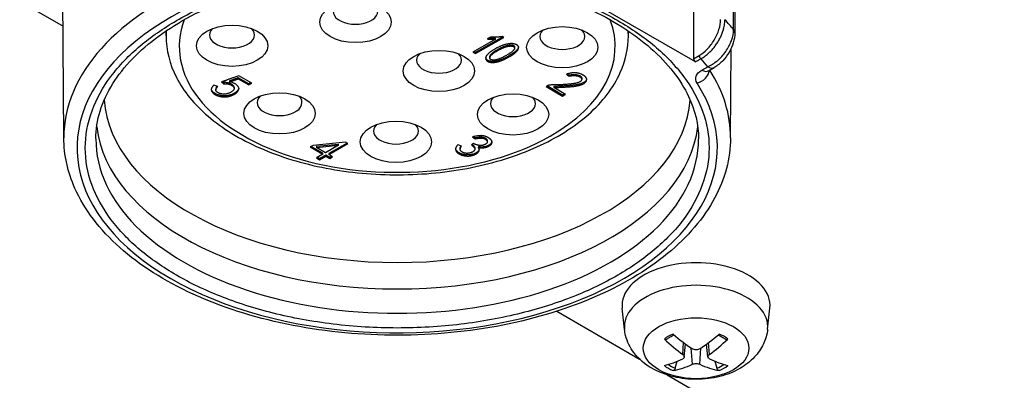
# Model space of a CAD drawing. Header units: millimetres. Extents: x 0 to 2970, y 0 to 2100.
# Tile 47 of 55: x 2070 to 2107, y 1677 to 1690. Entities that reach past the tile are written whole.
import ezdxf

# ---------------------------------------------------------------- set-up
doc = ezdxf.new("R2010")
doc.units = ezdxf.units.MM
doc.header["$LTSCALE"] = 0.2
doc.layers.add('01_Object Line', color=4, linetype='Continuous')

# ---------------------------------------------------------------- blocks, each defined once
blk = doc.blocks.new('A$Cc9b2b0eb')
for p, q in [((315.223, 319.033), (359.536, 293.449)), ((384.914, 293.321), (384.914, 304.915)), ((384.962, 304.791), (384.962, 293.197)), ((359.563, 289.221), (359.485, 301.391)), ((383.474, 292.095), (377.817, 295.361)), ((383.403, 295.017), (383.403, 292.218)), ((380.933, 293.419), (380.933, 293.42)), ((363.433, 293.088), (363.433, 293.267)), ((375.908, 292.958), (375.045, 292.468)), ((376.183, 293.042), (375.143, 292.451)), ((375.143, 292.41), (376.218, 293.021)), ((375.709, 293.031), (375.59, 292.964)), ((375.908, 292.958), (375.908, 292.999)), ((376.218, 293.021), (376.16, 293.056)), ((380.933, 293.088), (380.933, 293.267)), ((376.095, 292.625), (376.095, 292.585)), ((376.629, 292.663), (376.629, 292.622)), ((384.802, 289.221), (384.824, 292.61)), ((375.045, 292.468), (375.143, 292.41)), ((375.143, 292.451), (375.081, 292.488)), ((375.143, 292.451), (375.143, 292.41)), ((375.689, 292.29), (375.689, 292.249)), ((376.343, 292.246), (376.343, 292.287)), ((383.403, 292.218), (383.612, 292.339)), ((383.683, 292.216), (383.474, 292.095)), ((383.715, 291.786), (383.935, 291.913)), ((383.965, 291.761), (384.185, 291.888)), ((366.562, 291.267), (366.168, 291.498)), ((366.168, 291.498), (366.168, 291.457)), ((366.675, 291.29), (366.188, 291.575)), ((378.594, 291.637), (378.693, 291.558)), ((378.633, 291.647), (378.693, 291.598)), ((378.693, 291.598), (378.693, 291.558)), ((379.167, 291.476), (379.167, 291.435)), ((365.389, 291.163), (365.247, 291.211)), ((365.534, 291.338), (365.626, 291.27)), ((365.626, 291.311), (365.572, 291.351)), ((365.626, 291.311), (365.626, 291.27)), ((365.838, 291.381), (365.838, 291.341)), ((366.009, 291.133), (366.009, 291.092)), ((366.168, 291.457), (366.562, 291.226)), ((366.639, 291.311), (366.562, 291.267)), ((366.562, 291.226), (366.675, 291.29)), ((366.562, 291.267), (366.562, 291.226)), ((377.844, 291.182), (377.819, 291.167)), ((377.819, 291.167), (378.441, 290.803)), ((378.441, 290.844), (377.855, 291.187)), ((378.11, 291.168), (378.11, 291.127)), ((378.553, 290.867), (378.11, 291.127)), ((365.314, 291.078), (365.314, 291.038)), ((378.518, 290.888), (378.441, 290.844)), ((378.441, 290.803), (378.553, 290.867)), ((378.441, 290.844), (378.441, 290.803)), ((375.036, 289.258), (375.128, 289.183)), ((375.074, 289.268), (375.128, 289.223)), ((375.128, 289.223), (375.128, 289.183)), ((368.998, 288.937), (368.892, 288.877)), ((368.892, 288.877), (369.366, 288.599)), ((369.366, 288.64), (368.927, 288.897)), ((370.228, 289.061), (368.998, 288.937)), ((369.127, 288.902), (369.966, 288.981)), ((369.127, 288.861), (369.966, 288.94)), ((369.127, 288.902), (369.127, 288.861)), ((369.472, 288.659), (369.127, 288.861)), ((369.966, 288.94), (369.472, 288.659)), ((370.285, 289.027), (369.589, 288.632)), ((369.589, 288.591), (370.32, 289.007)), ((369.966, 288.94), (369.966, 288.981)), ((370.32, 289.007), (370.228, 289.061)), ((374.622, 288.909), (374.493, 288.963)), ((375.076, 289.004), (374.995, 288.958)), ((375.254, 288.897), (375.254, 288.856)), ((375.593, 289.112), (375.593, 289.071)), ((369.366, 288.599), (369.128, 288.464)), ((369.245, 288.436), (369.164, 288.484)), ((369.483, 288.571), (369.245, 288.436)), ((369.245, 288.395), (369.483, 288.53)), ((369.366, 288.599), (369.366, 288.64)), ((369.631, 288.485), (369.483, 288.571)), ((369.483, 288.571), (369.483, 288.53)), ((369.483, 288.53), (369.631, 288.444)), ((369.589, 288.632), (369.589, 288.591)), ((369.737, 288.504), (369.589, 288.591)), ((369.701, 288.525), (369.631, 288.485)), ((369.631, 288.444), (369.737, 288.504)), ((369.631, 288.485), (369.631, 288.444)), ((374.568, 288.832), (374.568, 288.791)), ((375.119, 288.835), (375.119, 288.794)), ((369.128, 288.464), (369.245, 288.395)), ((369.245, 288.436), (369.245, 288.395)), ((378.225, 282.659), (381.355, 280.852)), ((380.788, 281.978), (380.702, 282.782)), ((386.205, 281.978), (386.291, 282.782)), ((382.991, 281.025), (383.024, 281.473)), ((383.048, 280.932), (383.1, 281.416)), ((383.945, 280.932), (383.893, 281.416)), ((384.001, 281.025), (383.968, 281.473)), ((383.357, 280.653), (383.312, 281.266)), ((383.636, 280.653), (383.68, 281.266)), ((382.709, 280.506), (382.781, 280.768)), ((384.212, 280.768), (384.284, 280.506)), ((382.399, 280.25), (397.149, 271.734))]:
    blk.add_line(p, q)
for centre, major_axis, ratio, start_param, end_param in [((372.183, 289.248), (-12.619, 0), 0.57735, 4.353953, 6.286888), ((372.183, 288.842), (12.119, 0), 0.577351, 1.212355, 3.926993), ((370.604, 294.014), (-0.85, 0), 0.57735, 5.760586, 9.947377), ((372.183, 292.68), (-8.25, 0), 0.57735, 6.069017, 8.631713), ((365.933, 293.116), (-0.85, 0), 0.57735, 5.760586, 9.947377), ((372.183, 292.68), (-8.25, 0), 0.57735, 2.348518, 3.355759), ((372.183, 293.088), (8.75, 0), 0.57735, 0.068123, 0.068267), ((372.183, 289.822), (-14.1, 0), 0.57735, 3.585854, 3.637239), ((372.183, 293.088), (-8.75, 0), 0.57735, 6.246991, 6.283185), ((378.432, 293.06), (-0.85, 0), 0.57735, 5.760586, 9.947377), ((372.183, 293.088), (8.75, 0), 0.57735, 0, 0.036194), ((384.462, 293.197), (0.5, 0), 0.57735, 0, 0.444261), ((373.761, 292.163), (-0.85, 0), 0.57735, 5.760586, 9.947377), ((383.474, 292.177), (0.05, -0.0866), 0.57735, 3.926991, 5.497787), ((383.683, 292.298), (0.05, -0.0866), 0.57735, 3.926991, 5.497787), ((372.183, 288.842), (-12.9, 0), 0.57735, 3.566522, 3.611716), ((383.935, 292.321), (0.25, -0.433), 0.57735, 5.497787, 6.283187), ((383.532, 291.705), (0.419, 0.272), 0.764605, 4.25185, 5.759099), ((383.715, 292.194), (0.25, -0.433), 0.57735, 5.497787, 6.283185), ((372.183, 289.248), (12.619, 0), 0.57735, 6.279483, 6.63912), ((372.183, 290.913), (-11.099, 0), 0.57735, 6.241527, 6.241532), ((372.183, 288.842), (12.119, 0), 0.57735, 3.926985, 6.641623), ((367.729, 290.556), (-0.85, 0), 0.57735, 5.760586, 9.947377), ((376.568, 290.517), (-0.85, 0), 0.57735, 5.760586, 9.947377), ((372.183, 290.913), (-11.099, 0), 0.57735, 0.040172, 3.101421), ((372.183, 290.087), (-11.403, 0), 0.57735, 0.068676, 3.072917), ((372.135, 289.48), (-0.85, 0), 0.57735, 5.760586, 9.947377), ((372.183, 289.168), (11.407, 0), 0.57735, 3.139124, 6.285654), ((383.496, 282.882), (-2.8, 0), 0.57735, 3.079689, 6.345089), ((383.496, 282.075), (2.714, 0), 0.57735, 6.221282, 9.486681), ((383.496, 281.106), (-1.483, 0), 0.57735, 5.340018, 5.655557), ((383.376, 284.922), (-2.833, 4.116), 0.529358, 2.014946, 2.221009), ((383.617, 284.922), (-2.833, -4.116), 0.529358, 0.920584, 1.126646), ((383.496, 281.106), (-1.483, 0), 0.57735, 3.769221, 4.08476), ((383.619, 285.062), (2.118, -4.526), 0.620913, 5.251938, 5.458), ((383.374, 285.062), (2.118, 4.526), 0.620913, 3.966778, 4.17284), ((383.619, 284.923), (-2.777, -4.154), 0.520274, 0.52418, 0.730242), ((383.376, 285.063), (2.18, 4.497), 0.629997, 3.585986, 3.792048), ((383.617, 285.063), (2.18, -4.497), 0.629997, 5.63273, 5.838792), ((383.374, 284.923), (-2.777, 4.154), 0.520274, 2.411351, 2.617413), ((383.496, 281.106), (1.483, 0), 0.57735, 3.769221, 4.08476), ((383.496, 281.148), (-1.362, 0), 0.57735, 0.6922, 0.954602), ((383.496, 281.148), (-1.362, 0), 0.57735, 2.18699, 2.449393), ((383.496, 281.106), (1.483, 0), 0.57735, 5.340018, 5.655557)]:
    blk.add_ellipse(centre, major_axis=major_axis, ratio=ratio, start_param=start_param, end_param=end_param)
for centre, major_axis in [((370.604, 293.605), (1.35, 0)), ((365.933, 292.708), (1.35, 0)), ((378.432, 292.652), (1.35, 0)), ((373.761, 291.754), (1.35, 0)), ((367.729, 290.148), (1.35, 0)), ((376.568, 290.109), (1.35, 0)), ((372.135, 289.072), (1.35, 0)), ((383.496, 281.262), (1.998, 0))]:
    blk.add_ellipse(centre, major_axis=major_axis, ratio=0.57735)
for points, knots in [([(363.834, 284.022), (363.31, 284.325), (362.847, 284.645), (362.445, 284.983), (362.023, 285.338), (361.657, 285.722), (361.347, 286.135), (361.029, 286.56), (360.788, 286.999), (360.624, 287.453), (360.459, 287.911), (360.376, 288.374), (360.376, 288.842), (360.376, 289.306), (360.462, 289.773), (360.634, 290.245), (360.8, 290.702), (361.038, 291.137), (361.347, 291.55), (361.497, 291.749), (361.668, 291.95), (361.861, 292.151), (362.049, 292.346), (362.247, 292.53), (362.454, 292.705), (362.863, 293.048), (363.323, 293.367), (363.834, 293.662), (364.358, 293.965), (364.912, 294.232), (365.497, 294.464), (366.113, 294.708), (366.778, 294.919), (367.493, 295.098), (368.229, 295.282), (368.99, 295.421), (369.776, 295.516), (370.569, 295.611), (371.372, 295.659), (372.183, 295.659), (372.985, 295.659), (373.795, 295.609), (374.611, 295.51), (375.404, 295.414), (376.158, 295.277), (376.872, 295.098), (377.218, 295.012), (377.565, 294.913), (377.913, 294.801), (378.25, 294.693), (378.57, 294.579), (378.873, 294.459), (379.467, 294.223), (380.02, 293.957), (380.531, 293.662)], [0, 0, 0, 0, 0.0625, 0.0625, 0.0625, 0.125, 0.125, 0.125, 0.1875, 0.1875, 0.1875, 0.25, 0.25, 0.25, 0.3125, 0.3125, 0.3125, 0.375, 0.375, 0.375, 0.40625, 0.40625, 0.40625, 0.4375, 0.4375, 0.4375, 0.5, 0.5, 0.5, 0.5625, 0.5625, 0.5625, 0.625, 0.625, 0.625, 0.6875, 0.6875, 0.6875, 0.75, 0.75, 0.75, 0.8125, 0.8125, 0.8125, 0.875, 0.875, 0.875, 0.90625, 0.90625, 0.90625, 0.9375, 0.9375, 0.9375, 1, 1, 1, 1]), ([(360.776, 289.184), (360.779, 289.887), (360.992, 290.593), (361.82, 291.915), (362.412, 292.532), (363.906, 293.619), (364.798, 294.093), (366.804, 294.861), (367.918, 295.154), (370.256, 295.53), (371.481, 295.61), (373.914, 295.548), (375.122, 295.404), (377.394, 294.91), (378.459, 294.56), (380.332, 293.693), (381.142, 293.177), (382.434, 292.041), (382.914, 291.422), (383.462, 290.26), (383.587, 289.721), (383.589, 289.184)], [2.358663, 2.358663, 2.358663, 2.358663, 2.70322, 2.70322, 3.027083, 3.027083, 3.341486, 3.341486, 3.655974, 3.655974, 3.971449, 3.971449, 4.287227, 4.287227, 4.602472, 4.602472, 4.916679, 4.916679, 5.232072, 5.232072, 5.495319, 5.495319, 5.495319, 5.495319]), ([(383.612, 292.339), (383.717, 292.399), (383.821, 292.481), (383.967, 292.63), (384.013, 292.684), (384.102, 292.798), (384.144, 292.859), (384.22, 292.986), (384.254, 293.05), (384.315, 293.183), (384.341, 293.251), (384.405, 293.452), (384.427, 293.585), (384.427, 293.707)], [0, 0, 0, 0, 0.25, 0.25, 0.375, 0.375, 0.5, 0.5, 0.625, 0.625, 0.75, 0.75, 1, 1, 1, 1]), ([(380.531, 293.662), (381.055, 293.36), (381.518, 293.04), (381.92, 292.702), (382.342, 292.347), (382.708, 291.963), (383.018, 291.55), (383.336, 291.125), (383.577, 290.686), (383.741, 290.232), (383.906, 289.774), (383.989, 289.311), (383.989, 288.842), (383.989, 288.379), (383.903, 287.912), (383.732, 287.44), (383.565, 286.982), (383.327, 286.547), (383.018, 286.135), (382.868, 285.935), (382.697, 285.735), (382.504, 285.534), (382.316, 285.339), (382.119, 285.154), (381.911, 284.98), (381.502, 284.637), (381.042, 284.317), (380.531, 284.022), (380.007, 283.72), (379.453, 283.453), (378.868, 283.221), (378.252, 282.977), (377.587, 282.765), (376.872, 282.587), (376.136, 282.403), (375.375, 282.264), (374.589, 282.169), (373.796, 282.074), (372.993, 282.026), (372.183, 282.026), (371.38, 282.026), (370.571, 282.075), (369.754, 282.175), (368.961, 282.271), (368.208, 282.408), (367.493, 282.587), (367.147, 282.673), (366.8, 282.772), (366.453, 282.883), (366.115, 282.992), (365.795, 283.106), (365.493, 283.226), (364.898, 283.462), (364.345, 283.727), (363.834, 284.022)], [0, 0, 0, 0, 0.0625, 0.0625, 0.0625, 0.125, 0.125, 0.125, 0.1875, 0.1875, 0.1875, 0.25, 0.25, 0.25, 0.3125, 0.3125, 0.3125, 0.375, 0.375, 0.375, 0.40625, 0.40625, 0.40625, 0.4375, 0.4375, 0.4375, 0.5, 0.5, 0.5, 0.5625, 0.5625, 0.5625, 0.625, 0.625, 0.625, 0.6875, 0.6875, 0.6875, 0.75, 0.75, 0.75, 0.8125, 0.8125, 0.8125, 0.875, 0.875, 0.875, 0.90625, 0.90625, 0.90625, 0.9375, 0.9375, 0.9375, 1, 1, 1, 1]), ([(383.683, 292.216), (383.722, 292.237), (383.799, 292.285), (383.913, 292.372), (384.023, 292.472), (384.128, 292.585), (384.21, 292.688), (384.271, 292.774), (384.315, 292.842), (384.355, 292.91), (384.393, 292.98), (384.428, 293.051), (384.455, 293.111), (384.475, 293.159), (384.489, 293.196), (384.5, 293.226), (384.508, 293.25), (384.514, 293.268), (384.521, 293.289), (384.533, 293.329), (384.551, 293.398), (384.569, 293.488), (384.581, 293.576), (384.585, 293.644), (384.586, 293.68), (384.586, 293.694)], [0, 0, 0, 0, 0.0159548, 0.0318954, 0.0478849, 0.0638298, 0.079776, 0.0878159, 0.0958472, 0.1038157, 0.1117609, 0.1197171, 0.1277206, 0.1317352, 0.1357482, 0.1397527, 0.1417495, 0.1437416, 0.1458073, 0.1486905, 0.1569147, 0.1684366, 0.1791739, 0.1871284, 0.1922707, 0.1922707, 0.1922707, 0.1922707]), ([(363.433, 293.088), (363.433, 292.548), (363.57, 292.009), (364.102, 290.973), (364.509, 290.479), (365.569, 289.574), (366.236, 289.169), (367.749, 288.505), (368.597, 288.247), (370.38, 287.906), (371.314, 287.821), (373.18, 287.829), (374.11, 287.922), (375.879, 288.278), (376.717, 288.541), (378.22, 289.218), (378.884, 289.633), (379.958, 290.584), (380.371, 291.119), (380.828, 292.144), (380.933, 292.615), (380.933, 293.088)], [3.926991, 3.926991, 3.926991, 3.926991, 4.215107, 4.215107, 4.521181, 4.521181, 4.847796, 4.847796, 5.177416, 5.177416, 5.505459, 5.505459, 5.832795, 5.832795, 6.160901, 6.160901, 6.490561, 6.490561, 6.816636, 6.816636, 7.068583, 7.068583, 7.068583, 7.068583]), ([(375.59, 292.964), (375.618, 292.962), (375.673, 292.957), (375.755, 292.955), (375.833, 292.954), (375.883, 292.957), (375.908, 292.958)], [0, 0, 0, 0, 0.26831, 0.523027, 0.766571, 1, 1, 1, 1]), ([(375.654, 293), (375.661, 293), (375.695, 292.998), (375.755, 292.996), (375.833, 292.995), (375.883, 292.998), (375.908, 292.999)], [0.2010329, 0.2010329, 0.2010329, 0.2010329, 0.2683098, 0.5230265, 0.7665714, 1, 1, 1, 1]), ([(376.16, 293.056), (376.141, 293.053), (376.104, 293.047), (376.048, 293.041), (375.992, 293.035), (375.936, 293.032), (375.88, 293.029), (375.823, 293.029), (375.766, 293.029), (375.728, 293.031), (375.709, 293.031)], [0, 0, 0, 0, 0.126323, 0.251235, 0.37618, 0.500241, 0.624794, 0.749492, 0.874648, 1, 1, 1, 1]), ([(383.935, 291.913), (384.06, 291.966), (384.185, 292.045), (384.301, 292.142), (384.417, 292.239), (384.526, 292.357), (384.617, 292.486), (384.709, 292.615), (384.784, 292.758), (384.835, 292.901), (384.887, 293.044), (384.914, 293.189), (384.914, 293.321)], [0, 0, 0, 0, 0.25, 0.25, 0.25, 0.5, 0.5, 0.5, 0.75, 0.75, 0.75, 1, 1, 1, 1]), ([(384.962, 293.197), (384.962, 293.073), (384.942, 292.946), (384.867, 292.697), (384.811, 292.572), (384.676, 292.343), (384.594, 292.235), (384.408, 292.041), (384.3, 291.954), (384.185, 291.888)], [0, 0, 0, 0, 0.0397694, 0.0397694, 0.0798457, 0.0798457, 0.119737, 0.119737, 0.1627399, 0.1627399, 0.1627399, 0.1627399]), ([(375.955, 292.624), (375.941, 292.616), (375.914, 292.602), (375.876, 292.58), (375.84, 292.559), (375.807, 292.54), (375.777, 292.521), (375.749, 292.503), (375.724, 292.486), (375.696, 292.464), (375.662, 292.437), (375.627, 292.404), (375.595, 292.37), (375.571, 292.341), (375.555, 292.318), (375.545, 292.3), (375.538, 292.281), (375.534, 292.263), (375.533, 292.244), (375.533, 292.225), (375.537, 292.206), (375.543, 292.186), (375.552, 292.167), (375.565, 292.15), (375.579, 292.135), (375.598, 292.121), (375.619, 292.108), (375.644, 292.098), (375.671, 292.089), (375.701, 292.083), (375.733, 292.078), (375.767, 292.075), (375.801, 292.074), (375.835, 292.075), (375.871, 292.078), (375.908, 292.083), (375.945, 292.09), (375.983, 292.099), (376.022, 292.11), (376.062, 292.122), (376.103, 292.137), (376.145, 292.153), (376.188, 292.171), (376.232, 292.19), (376.277, 292.212), (376.314, 292.231), (376.336, 292.242), (376.343, 292.246)], [0, 0, 0, 0, 0.030023, 0.058488, 0.0854, 0.110595, 0.13425, 0.156398, 0.177029, 0.196009, 0.232113, 0.267969, 0.303278, 0.33853, 0.355905, 0.373115, 0.39029, 0.407372, 0.424708, 0.442161, 0.460104, 0.478477, 0.496472, 0.513577, 0.529857, 0.545669, 0.56154, 0.577449, 0.593988, 0.611206, 0.628838, 0.646606, 0.664674, 0.682996, 0.70211, 0.722079, 0.742754, 0.764635, 0.787601, 0.811841, 0.837196, 0.864059, 0.892164, 0.921692, 0.952678, 0.985154, 1, 1, 1, 1]), ([(375.689, 292.29), (375.689, 292.29), (375.689, 292.295), (375.69, 292.307), (375.696, 292.324), (375.704, 292.343), (375.717, 292.362), (375.732, 292.382), (375.751, 292.402), (375.774, 292.424), (375.808, 292.454), (375.859, 292.492), (375.929, 292.537), (376.008, 292.582), (376.065, 292.611), (376.095, 292.625)], [0.4801596, 0.4801596, 0.4801596, 0.4801596, 0.4804492, 0.5011706, 0.5231533, 0.5465812, 0.5715211, 0.5984413, 0.6274618, 0.6583951, 0.6916094, 0.7622454, 0.8367609, 0.9159795, 1, 1, 1, 1]), ([(376.212, 292.284), (376.207, 292.281), (376.182, 292.268), (376.135, 292.246), (376.072, 292.22), (376.018, 292.2), (375.975, 292.187), (375.944, 292.179), (375.914, 292.173), (375.885, 292.168), (375.858, 292.166), (375.832, 292.165), (375.806, 292.166), (375.783, 292.169), (375.761, 292.173), (375.741, 292.179), (375.725, 292.187), (375.712, 292.196), (375.702, 292.207), (375.694, 292.22), (375.69, 292.234), (375.689, 292.249), (375.69, 292.266), (375.696, 292.284), (375.704, 292.302), (375.717, 292.321), (375.732, 292.341), (375.751, 292.362), (375.774, 292.383), (375.808, 292.413), (375.859, 292.451), (375.929, 292.496), (376.008, 292.541), (376.065, 292.57), (376.095, 292.585)], [0, 0, 0, 0, 0.014995, 0.072856, 0.128776, 0.183103, 0.209048, 0.233085, 0.255638, 0.276759, 0.296609, 0.315362, 0.333304, 0.350702, 0.367222, 0.382731, 0.397664, 0.412366, 0.427588, 0.443798, 0.461195, 0.480449, 0.501171, 0.523153, 0.546581, 0.571521, 0.598441, 0.627462, 0.658395, 0.691609, 0.762245, 0.836761, 0.91598, 1, 1, 1, 1]), ([(376.343, 292.246), (376.366, 292.258), (376.416, 292.286), (376.489, 292.329), (376.562, 292.375), (376.615, 292.414), (376.653, 292.444), (376.679, 292.466), (376.701, 292.489), (376.721, 292.511), (376.737, 292.533), (376.751, 292.556), (376.763, 292.578), (376.771, 292.6), (376.775, 292.622), (376.778, 292.642), (376.775, 292.661), (376.77, 292.68), (376.76, 292.697), (376.748, 292.712), (376.731, 292.727), (376.712, 292.74), (376.69, 292.752), (376.667, 292.762), (376.642, 292.77), (376.617, 292.777), (376.59, 292.783), (376.563, 292.786), (376.534, 292.789), (376.494, 292.789), (376.442, 292.787), (376.38, 292.78), (376.317, 292.768), (376.264, 292.754), (376.22, 292.741), (376.186, 292.73), (376.151, 292.716), (376.114, 292.701), (376.076, 292.684), (376.037, 292.666), (375.996, 292.645), (375.969, 292.631), (375.955, 292.624)], [0, 0, 0, 0, 0.049688, 0.11042, 0.16745, 0.220942, 0.246324, 0.270854, 0.294667, 0.317578, 0.339938, 0.361772, 0.382933, 0.403841, 0.423993, 0.442792, 0.460529, 0.477276, 0.493554, 0.509324, 0.525157, 0.54106, 0.556945, 0.572461, 0.587397, 0.602401, 0.617213, 0.632335, 0.647691, 0.663431, 0.695987, 0.729622, 0.7648, 0.801769, 0.821414, 0.842584, 0.864912, 0.888848, 0.914416, 0.941435, 0.969961, 1, 1, 1, 1]), ([(376.095, 292.625), (376.111, 292.633), (376.14, 292.646), (376.184, 292.665), (376.226, 292.682), (376.266, 292.697), (376.305, 292.709), (376.341, 292.72), (376.376, 292.728), (376.409, 292.734), (376.44, 292.737), (376.469, 292.74), (376.495, 292.74), (376.52, 292.739), (376.542, 292.735), (376.562, 292.73), (376.581, 292.724), (376.596, 292.715), (376.609, 292.705), (376.619, 292.694), (376.626, 292.682), (376.628, 292.671), (376.629, 292.665), (376.629, 292.663)], [0, 0, 0, 0, 0.0420248, 0.0811873, 0.117738, 0.1517303, 0.1832915, 0.2122366, 0.238899, 0.2635252, 0.2860823, 0.306805, 0.3257025, 0.3431924, 0.3594476, 0.3751936, 0.3904132, 0.4057528, 0.4212274, 0.4362919, 0.4515646, 0.4673636, 0.4759296, 0.4759296, 0.4759296, 0.4759296]), ([(376.095, 292.585), (376.111, 292.592), (376.14, 292.606), (376.184, 292.624), (376.226, 292.641), (376.266, 292.656), (376.305, 292.668), (376.341, 292.679), (376.376, 292.687), (376.409, 292.693), (376.44, 292.697), (376.469, 292.699), (376.495, 292.699), (376.52, 292.698), (376.542, 292.695), (376.562, 292.689), (376.581, 292.683), (376.596, 292.674), (376.609, 292.664), (376.619, 292.653), (376.626, 292.641), (376.629, 292.628), (376.629, 292.615), (376.626, 292.6), (376.619, 292.584), (376.606, 292.562), (376.584, 292.535), (376.554, 292.502), (376.516, 292.47), (376.472, 292.439), (376.423, 292.408), (376.372, 292.376), (376.316, 292.343), (376.263, 292.312), (376.228, 292.292), (376.212, 292.284)], [0, 0, 0, 0, 0.042025, 0.081187, 0.117738, 0.15173, 0.183292, 0.212237, 0.238899, 0.263525, 0.286082, 0.306805, 0.325702, 0.343192, 0.359448, 0.375194, 0.390413, 0.405753, 0.421227, 0.436292, 0.451565, 0.467364, 0.484284, 0.502643, 0.522367, 0.54377, 0.589024, 0.635107, 0.682717, 0.732078, 0.783754, 0.838165, 0.895098, 0.955037, 1, 1, 1, 1]), ([(376.775, 292.661), (376.774, 292.654), (376.77, 292.64), (376.763, 292.619), (376.751, 292.597), (376.737, 292.574), (376.721, 292.552), (376.701, 292.53), (376.679, 292.507), (376.653, 292.485), (376.615, 292.454), (376.562, 292.416), (376.489, 292.37), (376.416, 292.327), (376.366, 292.299), (376.343, 292.287)], [0.5781444, 0.5781444, 0.5781444, 0.5781444, 0.5961591, 0.6170667, 0.6382281, 0.6600623, 0.6824217, 0.7053325, 0.7291464, 0.7536762, 0.7790579, 0.8325499, 0.8895797, 0.9503121, 1, 1, 1, 1]), ([(376.343, 292.287), (376.336, 292.283), (376.314, 292.272), (376.277, 292.253), (376.232, 292.231), (376.188, 292.212), (376.145, 292.194), (376.103, 292.177), (376.062, 292.163), (376.022, 292.15), (375.983, 292.139), (375.945, 292.131), (375.908, 292.124), (375.871, 292.119), (375.835, 292.116), (375.801, 292.115), (375.767, 292.116), (375.733, 292.119), (375.701, 292.124), (375.671, 292.13), (375.644, 292.139), (375.619, 292.149), (375.598, 292.162), (375.579, 292.175), (375.565, 292.191), (375.552, 292.208), (375.543, 292.227), (375.538, 292.245), (375.535, 292.257), (375.534, 292.262)], [0, 0, 0, 0, 0.0148462, 0.0473223, 0.0783082, 0.1078356, 0.1359411, 0.1628037, 0.188159, 0.212399, 0.235365, 0.2572461, 0.2779211, 0.2978903, 0.3170037, 0.3353262, 0.3533935, 0.371162, 0.3887943, 0.4060116, 0.422551, 0.4384604, 0.4543315, 0.4701434, 0.4864226, 0.503528, 0.5215228, 0.5398956, 0.5541159, 0.5541159, 0.5541159, 0.5541159]), ([(366.188, 291.575), (366.164, 291.566), (366.116, 291.549), (366.048, 291.523), (365.983, 291.5), (365.922, 291.477), (365.866, 291.457), (365.814, 291.438), (365.767, 291.421), (365.724, 291.405), (365.685, 291.391), (365.651, 291.379), (365.621, 291.368), (365.595, 291.359), (365.574, 291.352), (365.557, 291.345), (365.544, 291.341), (365.537, 291.339), (365.534, 291.338)], [0, 0, 0, 0, 0.112657, 0.218796, 0.318179, 0.410631, 0.496651, 0.575828, 0.648575, 0.714069, 0.773452, 0.826086, 0.871786, 0.910647, 0.94308, 0.968578, 0.987755, 1, 1, 1, 1]), ([(366.168, 291.498), (366.152, 291.492), (366.12, 291.479), (366.073, 291.462), (366.029, 291.445), (365.987, 291.43), (365.947, 291.416), (365.908, 291.404), (365.873, 291.392), (365.849, 291.385), (365.838, 291.381)], [0, 0, 0, 0, 0.15195, 0.295673, 0.431834, 0.560799, 0.6816, 0.795082, 0.901054, 1, 1, 1, 1]), ([(378.693, 291.558), (378.712, 291.562), (378.749, 291.571), (378.805, 291.58), (378.86, 291.583), (378.913, 291.581), (378.962, 291.574), (379.008, 291.565), (379.049, 291.552), (379.087, 291.537), (379.118, 291.519), (379.143, 291.498), (379.159, 291.475), (379.167, 291.45), (379.168, 291.425), (379.16, 291.4), (379.145, 291.377), (379.122, 291.356), (379.09, 291.336), (379.049, 291.318), (378.999, 291.302), (378.952, 291.289), (378.908, 291.28), (378.87, 291.274), (378.826, 291.268), (378.778, 291.262), (378.724, 291.256), (378.666, 291.251), (378.603, 291.246), (378.536, 291.241), (378.469, 291.237), (378.404, 291.233), (378.344, 291.23), (378.287, 291.229), (378.234, 291.227), (378.186, 291.226), (378.141, 291.226), (378.1, 291.227), (378.061, 291.228), (378.025, 291.226), (377.991, 291.223), (377.958, 291.218), (377.927, 291.212), (377.897, 291.203), (377.869, 291.194), (377.852, 291.186), (377.844, 291.182)], [0, 0, 0, 0, 0.029638, 0.057139, 0.083001, 0.107802, 0.131665, 0.154489, 0.176627, 0.198527, 0.21965, 0.239909, 0.260094, 0.280877, 0.301595, 0.321615, 0.341482, 0.361938, 0.383857, 0.407916, 0.434802, 0.464757, 0.481588, 0.500697, 0.521983, 0.54555, 0.571207, 0.599274, 0.629586, 0.662121, 0.69482, 0.725617, 0.754517, 0.781509, 0.806515, 0.829636, 0.850787, 0.870198, 0.888187, 0.905361, 0.921922, 0.937948, 0.953681, 0.969137, 0.984472, 1, 1, 1, 1]), ([(378.11, 291.127), (378.132, 291.128), (378.175, 291.129), (378.238, 291.132), (378.298, 291.134), (378.356, 291.137), (378.412, 291.139), (378.465, 291.142), (378.516, 291.145), (378.565, 291.148), (378.61, 291.15), (378.654, 291.153), (378.695, 291.156), (378.733, 291.159), (378.77, 291.162), (378.803, 291.165), (378.835, 291.168), (378.872, 291.173), (378.916, 291.178), (378.966, 291.186), (379.013, 291.194), (379.055, 291.203), (379.095, 291.213), (379.13, 291.224), (379.162, 291.235), (379.199, 291.25), (379.239, 291.272), (379.28, 291.298), (379.311, 291.326), (379.333, 291.355), (379.346, 291.384), (379.355, 291.412), (379.356, 291.439), (379.35, 291.465), (379.339, 291.489), (379.326, 291.511), (379.31, 291.531), (379.291, 291.55), (379.269, 291.567), (379.244, 291.584), (379.215, 291.6), (379.194, 291.611), (379.183, 291.616)], [0, 0, 0, 0, 0.035288, 0.069213, 0.101793, 0.133275, 0.163281, 0.191924, 0.219471, 0.245572, 0.270417, 0.293928, 0.316107, 0.337063, 0.356657, 0.37507, 0.392023, 0.407764, 0.437179, 0.464796, 0.490882, 0.515263, 0.538258, 0.559635, 0.579714, 0.598608, 0.633911, 0.666672, 0.697301, 0.726617, 0.754624, 0.780855, 0.8058, 0.829725, 0.852906, 0.874777, 0.895217, 0.914827, 0.934412, 0.95524, 0.976895, 1, 1, 1, 1]), ([(379.183, 291.616), (379.174, 291.621), (379.156, 291.63), (379.126, 291.642), (379.096, 291.653), (379.065, 291.662), (379.032, 291.669), (378.999, 291.675), (378.965, 291.679), (378.93, 291.682), (378.893, 291.683), (378.855, 291.682), (378.815, 291.679), (378.774, 291.675), (378.731, 291.668), (378.687, 291.659), (378.641, 291.649), (378.61, 291.641), (378.594, 291.637)], [0, 0, 0, 0, 0.058448, 0.115409, 0.171096, 0.226612, 0.281235, 0.33629, 0.391692, 0.447815, 0.505751, 0.565904, 0.629027, 0.695421, 0.765726, 0.839632, 0.917573, 1, 1, 1, 1]), ([(378.693, 291.598), (378.712, 291.603), (378.749, 291.612), (378.805, 291.621), (378.86, 291.624), (378.913, 291.621), (378.962, 291.615), (379.008, 291.606), (379.049, 291.593), (379.087, 291.578), (379.118, 291.56), (379.143, 291.539), (379.159, 291.515), (379.166, 291.494), (379.167, 291.481), (379.167, 291.476)], [0, 0, 0, 0, 0.0296383, 0.0571391, 0.0830005, 0.1078021, 0.1316653, 0.1544889, 0.1766272, 0.198527, 0.2196499, 0.239909, 0.2600945, 0.2808765, 0.292977, 0.292977, 0.292977, 0.292977]), ([(383.532, 291.297), (383.478, 291.38), (383.467, 291.472), (383.499, 291.557), (383.531, 291.643), (383.607, 291.723), (383.715, 291.786)], [0, 0, 0, 0, 0.5, 0.5, 0.5, 1, 1, 1, 1]), ([(383.965, 291.761), (383.953, 291.754), (383.946, 291.748), (383.942, 291.745), (383.942, 291.745), (383.942, 291.745)], [0, 0, 0, 0, 0.00986832, 0.00986832, 0.01344928, 0.01344928, 0.01344928, 0.01344928]), ([(365.247, 291.211), (365.238, 291.202), (365.219, 291.186), (365.196, 291.161), (365.177, 291.136), (365.162, 291.113), (365.152, 291.089), (365.146, 291.067), (365.144, 291.045), (365.148, 291.023), (365.154, 291.002), (365.162, 290.983), (365.173, 290.964), (365.185, 290.945), (365.199, 290.928), (365.216, 290.912), (365.234, 290.896), (365.261, 290.876), (365.297, 290.854), (365.343, 290.831), (365.39, 290.812), (365.439, 290.797), (365.488, 290.786), (365.537, 290.778), (365.586, 290.772), (365.635, 290.77), (365.683, 290.77), (365.732, 290.775), (365.78, 290.783), (365.828, 290.794), (365.874, 290.808), (365.918, 290.823), (365.959, 290.84), (365.996, 290.858), (366.03, 290.877), (366.061, 290.896), (366.088, 290.917), (366.112, 290.938), (366.133, 290.96), (366.152, 290.984), (366.168, 291.009), (366.182, 291.034), (366.192, 291.062), (366.192, 291.091), (366.184, 291.121), (366.168, 291.151), (366.146, 291.182), (366.119, 291.211), (366.088, 291.238), (366.051, 291.263), (366.009, 291.287), (365.959, 291.307), (365.901, 291.326), (365.86, 291.336), (365.838, 291.341)], [0, 0, 0, 0, 0.020776, 0.040327, 0.058833, 0.076104, 0.092684, 0.108416, 0.123637, 0.138454, 0.152977, 0.167045, 0.180722, 0.19413, 0.20745, 0.220557, 0.233596, 0.246762, 0.272296, 0.296209, 0.319159, 0.341044, 0.362162, 0.382464, 0.402233, 0.421546, 0.440708, 0.460202, 0.480152, 0.500896, 0.521923, 0.542291, 0.562125, 0.581507, 0.600427, 0.618729, 0.636395, 0.653755, 0.671095, 0.688977, 0.707241, 0.726085, 0.745354, 0.765146, 0.78583, 0.808035, 0.830944, 0.853498, 0.875914, 0.898546, 0.921755, 0.946191, 0.972109, 1, 1, 1, 1]), ([(366.189, 291.098), (366.187, 291.091), (366.181, 291.074), (366.168, 291.049), (366.152, 291.025), (366.133, 291.001), (366.112, 290.979), (366.088, 290.958), (366.061, 290.937), (366.03, 290.918), (365.996, 290.898), (365.959, 290.881), (365.918, 290.864), (365.874, 290.849), (365.828, 290.835), (365.78, 290.823), (365.732, 290.815), (365.683, 290.811), (365.635, 290.81), (365.586, 290.813), (365.537, 290.819), (365.488, 290.827), (365.439, 290.838), (365.39, 290.853), (365.343, 290.872), (365.297, 290.895), (365.261, 290.917), (365.234, 290.937), (365.216, 290.952), (365.199, 290.969), (365.185, 290.986), (365.173, 291.004), (365.162, 291.023), (365.154, 291.043), (365.15, 291.058), (365.148, 291.067), (365.147, 291.069)], [0.2577202, 0.2577202, 0.2577202, 0.2577202, 0.2739149, 0.2927586, 0.3110231, 0.3289052, 0.3462452, 0.3636046, 0.3812713, 0.3995725, 0.4184927, 0.4378746, 0.4577087, 0.478077, 0.4991041, 0.5198482, 0.5397984, 0.5592917, 0.5784535, 0.5977668, 0.6175356, 0.6378379, 0.6589558, 0.6808411, 0.7037913, 0.7277043, 0.7532383, 0.766404, 0.7794435, 0.7925497, 0.8058695, 0.8192779, 0.8329554, 0.8470232, 0.8615462, 0.8649322, 0.8649322, 0.8649322, 0.8649322]), ([(365.626, 291.27), (365.636, 291.271), (365.655, 291.272), (365.684, 291.272), (365.711, 291.271), (365.739, 291.269), (365.765, 291.265), (365.791, 291.26), (365.816, 291.254), (365.848, 291.243), (365.884, 291.228), (365.923, 291.209), (365.954, 291.188), (365.979, 291.165), (365.997, 291.141), (366.008, 291.115), (366.01, 291.089), (366.006, 291.062), (365.994, 291.035), (365.974, 291.008), (365.946, 290.982), (365.911, 290.958), (365.872, 290.936), (365.829, 290.917), (365.785, 290.901), (365.74, 290.889), (365.692, 290.881), (365.642, 290.877), (365.591, 290.878), (365.548, 290.882), (365.514, 290.888), (365.489, 290.894), (365.464, 290.902), (365.439, 290.912), (365.416, 290.924), (365.393, 290.938), (365.37, 290.953), (365.349, 290.97), (365.33, 290.989), (365.318, 291.009), (365.314, 291.032), (365.315, 291.055), (365.324, 291.08), (365.339, 291.107), (365.361, 291.135), (365.379, 291.154), (365.389, 291.163)], [0, 0, 0, 0, 0.016075, 0.031671, 0.046774, 0.061742, 0.076743, 0.09161, 0.106466, 0.121826, 0.151464, 0.179265, 0.205648, 0.230927, 0.255587, 0.279824, 0.304775, 0.330633, 0.357188, 0.384456, 0.412784, 0.442979, 0.47338, 0.502553, 0.530801, 0.558353, 0.585469, 0.612383, 0.640043, 0.66881, 0.683764, 0.69885, 0.714551, 0.730802, 0.74775, 0.765705, 0.78478, 0.804893, 0.825333, 0.845606, 0.866406, 0.888664, 0.912579, 0.939057, 0.968108, 1, 1, 1, 1]), ([(365.359, 291.173), (365.352, 291.165), (365.339, 291.147), (365.324, 291.121), (365.316, 291.098), (365.314, 291.084), (365.314, 291.078)], [0.03354348, 0.03354348, 0.03354348, 0.03354348, 0.06094265, 0.087421, 0.11133567, 0.1274258, 0.1274258, 0.1274258, 0.1274258]), ([(366.009, 291.133), (366.009, 291.141), (366.007, 291.157), (365.997, 291.182), (365.979, 291.206), (365.954, 291.228), (365.923, 291.25), (365.884, 291.269), (365.848, 291.284), (365.816, 291.294), (365.791, 291.301), (365.765, 291.306), (365.739, 291.31), (365.711, 291.312), (365.684, 291.313), (365.655, 291.313), (365.636, 291.311), (365.626, 291.311)], [0.6979051, 0.6979051, 0.6979051, 0.6979051, 0.7201759, 0.7444135, 0.7690731, 0.7943523, 0.8207349, 0.8485361, 0.8781743, 0.8935338, 0.9083902, 0.9232572, 0.9382575, 0.9532262, 0.9683294, 0.9839247, 1, 1, 1, 1]), ([(365.838, 291.341), (365.849, 291.344), (365.873, 291.351), (365.908, 291.363), (365.947, 291.375), (365.987, 291.389), (366.029, 291.404), (366.073, 291.421), (366.12, 291.439), (366.152, 291.451), (366.168, 291.457)], [0, 0, 0, 0, 0.098946, 0.204918, 0.3184, 0.439201, 0.568166, 0.704327, 0.84805, 1, 1, 1, 1]), ([(379.353, 291.45), (379.351, 291.442), (379.346, 291.424), (379.333, 291.396), (379.311, 291.367), (379.28, 291.339), (379.239, 291.312), (379.199, 291.291), (379.162, 291.276), (379.13, 291.264), (379.095, 291.254), (379.055, 291.244), (379.013, 291.235), (378.966, 291.227), (378.916, 291.219), (378.872, 291.213), (378.835, 291.209), (378.803, 291.206), (378.77, 291.203), (378.733, 291.2), (378.695, 291.197), (378.654, 291.194), (378.61, 291.191), (378.565, 291.189), (378.516, 291.185), (378.465, 291.183), (378.412, 291.18), (378.356, 291.178), (378.298, 291.175), (378.238, 291.172), (378.175, 291.17), (378.132, 291.168), (378.11, 291.168)], [0.2228415, 0.2228415, 0.2228415, 0.2228415, 0.2453762, 0.2733834, 0.3026988, 0.3333278, 0.3660889, 0.4013923, 0.4202858, 0.4403647, 0.4617421, 0.4847366, 0.5091183, 0.5352041, 0.5628215, 0.5922355, 0.6079767, 0.6249304, 0.6433432, 0.6629371, 0.683893, 0.706072, 0.7295826, 0.7544284, 0.7805288, 0.8080765, 0.8367189, 0.8667252, 0.8982075, 0.9307871, 0.9647117, 1, 1, 1, 1]), ([(384.802, 289.221), (384.797, 288.443), (384.589, 287.668), (383.79, 286.181), (383.184, 285.473), (381.622, 284.188), (380.65, 283.617), (378.453, 282.685), (377.227, 282.325), (374.65, 281.854), (373.301, 281.74), (370.611, 281.769), (369.271, 281.91), (366.73, 282.435), (365.529, 282.818), (363.385, 283.797), (362.443, 284.392), (360.924, 285.745), (360.344, 286.502), (359.712, 287.928), (359.567, 288.574), (359.563, 289.221)], [5.50149, 5.50149, 5.50149, 5.50149, 5.798462, 5.798462, 6.109762, 6.109762, 6.434877, 6.434877, 6.761469, 6.761469, 7.086942, 7.086942, 7.411965, 7.411965, 7.737547, 7.737547, 8.064225, 8.064225, 8.388566, 8.388566, 8.635677, 8.635677, 8.635677, 8.635677]), ([(375.254, 288.856), (375.27, 288.854), (375.3, 288.851), (375.345, 288.847), (375.388, 288.846), (375.429, 288.847), (375.468, 288.85), (375.504, 288.855), (375.539, 288.863), (375.571, 288.872), (375.601, 288.883), (375.629, 288.895), (375.654, 288.908), (375.677, 288.921), (375.698, 288.935), (375.717, 288.95), (375.733, 288.966), (375.747, 288.983), (375.757, 289), (375.766, 289.017), (375.771, 289.034), (375.774, 289.052), (375.773, 289.069), (375.77, 289.087), (375.764, 289.105), (375.755, 289.123), (375.742, 289.14), (375.728, 289.158), (375.711, 289.175), (375.692, 289.191), (375.669, 289.207), (375.645, 289.223), (375.618, 289.238), (375.589, 289.252), (375.558, 289.266), (375.526, 289.277), (375.494, 289.287), (375.462, 289.295), (375.428, 289.3), (375.394, 289.304), (375.36, 289.306), (375.313, 289.305), (375.254, 289.301), (375.182, 289.292), (375.109, 289.277), (375.061, 289.265), (375.036, 289.258)], [0, 0, 0, 0, 0.028078, 0.054498, 0.079548, 0.103395, 0.126116, 0.148209, 0.169675, 0.1908, 0.211626, 0.231809, 0.251264, 0.270484, 0.28921, 0.30795, 0.326458, 0.345057, 0.36353, 0.381681, 0.399421, 0.417233, 0.434864, 0.452873, 0.47119, 0.490173, 0.509438, 0.528997, 0.548842, 0.56896, 0.589806, 0.61114, 0.63303, 0.655944, 0.678657, 0.700536, 0.721719, 0.742258, 0.762533, 0.782643, 0.802622, 0.822944, 0.864433, 0.907517, 0.952539, 1, 1, 1, 1]), ([(375.128, 289.223), (375.144, 289.228), (375.174, 289.236), (375.219, 289.245), (375.261, 289.251), (375.301, 289.256), (375.338, 289.257), (375.373, 289.256), (375.406, 289.252), (375.436, 289.246), (375.463, 289.238), (375.488, 289.228), (375.51, 289.218), (375.53, 289.206), (375.547, 289.193), (375.562, 289.179), (375.574, 289.164), (375.584, 289.148), (375.59, 289.132), (375.592, 289.12), (375.593, 289.113), (375.593, 289.112)], [0, 0, 0, 0, 0.039726, 0.0762317, 0.1099554, 0.1412198, 0.1698668, 0.1968868, 0.2223716, 0.2469718, 0.2707101, 0.2935569, 0.3157913, 0.337634, 0.3591202, 0.380741, 0.4028974, 0.425693, 0.4481264, 0.4697297, 0.4748139, 0.4748139, 0.4748139, 0.4748139]), ([(374.493, 288.963), (374.484, 288.956), (374.466, 288.941), (374.444, 288.918), (374.426, 288.895), (374.411, 288.871), (374.401, 288.848), (374.394, 288.825), (374.392, 288.802), (374.393, 288.779), (374.399, 288.757), (374.407, 288.735), (374.418, 288.714), (374.433, 288.693), (374.45, 288.673), (374.472, 288.654), (374.495, 288.635), (374.522, 288.617), (374.551, 288.601), (374.582, 288.586), (374.615, 288.573), (374.649, 288.562), (374.685, 288.552), (374.723, 288.545), (374.763, 288.539), (374.803, 288.536), (374.844, 288.534), (374.885, 288.534), (374.925, 288.537), (374.964, 288.542), (375.001, 288.549), (375.038, 288.559), (375.074, 288.57), (375.108, 288.584), (375.141, 288.599), (375.17, 288.615), (375.196, 288.631), (375.218, 288.647), (375.238, 288.663), (375.253, 288.68), (375.266, 288.697), (375.278, 288.72), (375.286, 288.75), (375.285, 288.785), (375.275, 288.821), (375.261, 288.844), (375.254, 288.856)], [0, 0, 0, 0, 0.026067, 0.050983, 0.075009, 0.097964, 0.120422, 0.142437, 0.164114, 0.18566, 0.207143, 0.228059, 0.249035, 0.270067, 0.291054, 0.312436, 0.33426, 0.356602, 0.379079, 0.400967, 0.422589, 0.443931, 0.465391, 0.487154, 0.509159, 0.531811, 0.554384, 0.57642, 0.597979, 0.619682, 0.641208, 0.663101, 0.685467, 0.70845, 0.731394, 0.752995, 0.773542, 0.792948, 0.81155, 0.829518, 0.846969, 0.863917, 0.897329, 0.930741, 0.964623, 1, 1, 1, 1]), ([(374.995, 288.958), (375.004, 288.951), (375.021, 288.937), (375.044, 288.917), (375.064, 288.897), (375.081, 288.878), (375.095, 288.86), (375.105, 288.843), (375.113, 288.826), (375.118, 288.81), (375.119, 288.795), (375.118, 288.78), (375.114, 288.766), (375.107, 288.751), (375.097, 288.737), (375.084, 288.724), (375.069, 288.71), (375.051, 288.698), (375.031, 288.685), (375.009, 288.675), (374.987, 288.665), (374.963, 288.657), (374.939, 288.65), (374.913, 288.644), (374.885, 288.64), (374.858, 288.637), (374.83, 288.636), (374.802, 288.636), (374.775, 288.639), (374.75, 288.643), (374.725, 288.648), (374.701, 288.656), (374.678, 288.665), (374.656, 288.676), (374.636, 288.688), (374.619, 288.7), (374.603, 288.713), (374.591, 288.727), (374.581, 288.741), (374.574, 288.755), (374.57, 288.77), (374.567, 288.791), (374.57, 288.817), (374.579, 288.848), (374.596, 288.879), (374.614, 288.899), (374.622, 288.909)], [0, 0, 0, 0, 0.03266, 0.063172, 0.09183, 0.118186, 0.143146, 0.165997, 0.187396, 0.207316, 0.226159, 0.244812, 0.263173, 0.281828, 0.300589, 0.320023, 0.340013, 0.361093, 0.382289, 0.4028, 0.423006, 0.442872, 0.462746, 0.482654, 0.503003, 0.523636, 0.544189, 0.564001, 0.583349, 0.602564, 0.62185, 0.641284, 0.661411, 0.682444, 0.703394, 0.723723, 0.743344, 0.762553, 0.781348, 0.800209, 0.819144, 0.838522, 0.877836, 0.917212, 0.95785, 1, 1, 1, 1]), ([(374.568, 288.832), (374.568, 288.841), (374.57, 288.86), (374.579, 288.889), (374.591, 288.91), (374.598, 288.92)], [0.8455394, 0.8455394, 0.8455394, 0.8455394, 0.8778365, 0.9172118, 0.9577956, 0.9577956, 0.9577956, 0.9577956]), ([(375.025, 288.974), (375.031, 288.969), (375.045, 288.956), (375.064, 288.938), (375.081, 288.919), (375.095, 288.901), (375.105, 288.884), (375.113, 288.867), (375.118, 288.851), (375.119, 288.841), (375.119, 288.835), (375.119, 288.835)], [0.0369848, 0.0369848, 0.0369848, 0.0369848, 0.0631723, 0.0918302, 0.1181859, 0.1431457, 0.1659965, 0.1873963, 0.2073158, 0.2261591, 0.2275927, 0.2275927, 0.2275927, 0.2275927]), ([(375.128, 289.183), (375.144, 289.187), (375.174, 289.195), (375.219, 289.204), (375.261, 289.211), (375.301, 289.215), (375.338, 289.216), (375.373, 289.215), (375.406, 289.212), (375.436, 289.205), (375.463, 289.197), (375.488, 289.187), (375.51, 289.177), (375.53, 289.165), (375.547, 289.152), (375.562, 289.138), (375.574, 289.123), (375.584, 289.107), (375.59, 289.091), (375.593, 289.075), (375.592, 289.059), (375.588, 289.043), (375.579, 289.028), (375.567, 289.014), (375.552, 288.999), (375.532, 288.985), (375.511, 288.973), (375.489, 288.962), (375.465, 288.952), (375.44, 288.945), (375.415, 288.939), (375.388, 288.935), (375.361, 288.933), (375.333, 288.933), (375.303, 288.934), (375.273, 288.938), (375.242, 288.944), (375.211, 288.952), (375.178, 288.962), (375.145, 288.974), (375.11, 288.988), (375.088, 288.998), (375.076, 289.004)], [0, 0, 0, 0, 0.039726, 0.076232, 0.109955, 0.14122, 0.169867, 0.196887, 0.222372, 0.246972, 0.27071, 0.293557, 0.315791, 0.337634, 0.35912, 0.380741, 0.402897, 0.425693, 0.448126, 0.46973, 0.490861, 0.5117, 0.532922, 0.554607, 0.577075, 0.601084, 0.624939, 0.647834, 0.669794, 0.691244, 0.712275, 0.733201, 0.754391, 0.776232, 0.798861, 0.822605, 0.847533, 0.874339, 0.902525, 0.932971, 0.965373, 1, 1, 1, 1]), ([(375.254, 288.897), (375.27, 288.895), (375.3, 288.891), (375.345, 288.888), (375.388, 288.887), (375.429, 288.888), (375.468, 288.891), (375.504, 288.896), (375.539, 288.904), (375.571, 288.913), (375.601, 288.924), (375.629, 288.936), (375.654, 288.949), (375.677, 288.962), (375.698, 288.976), (375.717, 288.991), (375.733, 289.007), (375.747, 289.023), (375.757, 289.041), (375.766, 289.058), (375.77, 289.071), (375.771, 289.077), (375.772, 289.079)], [0, 0, 0, 0, 0.0280782, 0.054498, 0.079548, 0.1033947, 0.1261155, 0.1482094, 0.1696747, 0.1908, 0.2116258, 0.2318088, 0.2512638, 0.2704837, 0.2892104, 0.3079495, 0.3264583, 0.3450569, 0.3635305, 0.3816807, 0.3994214, 0.402988, 0.402988, 0.402988, 0.402988]), ([(375.283, 288.787), (375.282, 288.776), (375.277, 288.76), (375.266, 288.738), (375.253, 288.721), (375.238, 288.704), (375.218, 288.688), (375.196, 288.672), (375.17, 288.656), (375.141, 288.64), (375.108, 288.625), (375.074, 288.611), (375.038, 288.6), (375.001, 288.59), (374.964, 288.583), (374.925, 288.578), (374.885, 288.575), (374.844, 288.575), (374.803, 288.576), (374.763, 288.58), (374.723, 288.586), (374.685, 288.593), (374.649, 288.603), (374.615, 288.614), (374.582, 288.627), (374.551, 288.642), (374.522, 288.658), (374.495, 288.676), (374.472, 288.695), (374.45, 288.714), (374.433, 288.734), (374.418, 288.755), (374.407, 288.776), (374.399, 288.798), (374.395, 288.813), (374.394, 288.82)], [0.1059571, 0.1059571, 0.1059571, 0.1059571, 0.1360831, 0.1530311, 0.1704824, 0.1884501, 0.2070524, 0.226458, 0.2470048, 0.268606, 0.2915499, 0.3145334, 0.3368989, 0.3587917, 0.380318, 0.4020212, 0.4235796, 0.4456156, 0.4681894, 0.4908415, 0.5128455, 0.5346092, 0.5560686, 0.5774109, 0.5990331, 0.6209208, 0.643398, 0.6657403, 0.6875636, 0.7089462, 0.7299334, 0.7509653, 0.7719413, 0.7928568, 0.8143297, 0.8143297, 0.8143297, 0.8143297]), ([(386.205, 281.978), (386.183, 281.781), (386.128, 281.592), (385.96, 281.233), (385.842, 281.068), (385.548, 280.752), (385.364, 280.614), (384.926, 280.36), (384.666, 280.261), (384.111, 280.121), (383.815, 280.086), (383.226, 280.082), (382.933, 280.114), (382.36, 280.249), (382.079, 280.352), (381.57, 280.649), (381.334, 280.836), (381.004, 281.278), (380.89, 281.499), (380.81, 281.823), (380.796, 281.9), (380.788, 281.978)], [5.55969, 5.55969, 5.55969, 5.55969, 5.761615, 5.761615, 5.990107, 5.990107, 6.281766, 6.281766, 6.656513, 6.656513, 7.058363, 7.058363, 7.455998, 7.455998, 7.857686, 7.857686, 8.231982, 8.231982, 8.497193, 8.497193, 8.577476, 8.577476, 8.577476, 8.577476]), ([(382.375, 281.591), (382.373, 281.59), (382.372, 281.589), (382.363, 281.584), (382.354, 281.582), (382.337, 281.583), (382.326, 281.587), (382.311, 281.596), (382.303, 281.602), (382.296, 281.609)], [0.03668452, 0.03668452, 0.03668452, 0.03668452, 0.03763655, 0.03763655, 0.04139296, 0.04139296, 0.04519824, 0.04519824, 0.04808963, 0.04808963, 0.04808963, 0.04808963]), ([(382.375, 281.591), (382.392, 281.605), (382.41, 281.619), (382.448, 281.646), (382.467, 281.659), (382.508, 281.684), (382.53, 281.696), (382.574, 281.72), (382.597, 281.732), (382.635, 281.75), (382.651, 281.757), (382.666, 281.764)], [2.9727572, 2.9727572, 2.9727572, 2.9727572, 3.0401404, 3.0401404, 3.1075236, 3.1075236, 3.1749067, 3.1749067, 3.2422899, 3.2422899, 3.2846391, 3.2846391, 3.2846391, 3.2846391]), ([(384.326, 281.764), (384.342, 281.757), (384.357, 281.75), (384.396, 281.732), (384.419, 281.72), (384.463, 281.696), (384.484, 281.684), (384.525, 281.659), (384.545, 281.646), (384.583, 281.619), (384.601, 281.605), (384.618, 281.591)], [4.5693425, 4.5693425, 4.5693425, 4.5693425, 4.6116917, 4.6116917, 4.6790749, 4.6790749, 4.7464581, 4.7464581, 4.8138413, 4.8138413, 4.8812244, 4.8812244, 4.8812244, 4.8812244]), ([(384.696, 281.609), (384.69, 281.602), (384.682, 281.596), (384.666, 281.587), (384.656, 281.583), (384.639, 281.582), (384.629, 281.584), (384.621, 281.589), (384.619, 281.59), (384.618, 281.591)], [0.01226288, 0.01226288, 0.01226288, 0.01226288, 0.01515427, 0.01515427, 0.01895955, 0.01895955, 0.02271597, 0.02271597, 0.023668, 0.023668, 0.023668, 0.023668]), ([(382.991, 281.025), (383.009, 281.013), (383.024, 280.999), (383.043, 280.968), (383.048, 280.952), (383.048, 280.923), (383.043, 280.909), (383.023, 280.883), (383.008, 280.872), (382.991, 280.864)], [0, 0, 0, 0, 0.00749492, 0.00749492, 0.01498984, 0.01498984, 0.02248639, 0.02248639, 0.02966793, 0.02966793, 0.02966793, 0.02966793]), ([(383.636, 281.236), (383.618, 281.224), (383.596, 281.214), (383.546, 281.201), (383.52, 281.197), (383.47, 281.198), (383.443, 281.201), (383.395, 281.215), (383.374, 281.225), (383.357, 281.236)], [0, 0, 0, 0, 0.00749492, 0.00749492, 0.01498984, 0.01498984, 0.02248639, 0.02248639, 0.02966793, 0.02966793, 0.02966793, 0.02966793]), ([(384.001, 280.864), (383.984, 280.873), (383.969, 280.884), (383.949, 280.91), (383.944, 280.925), (383.945, 280.954), (383.95, 280.97), (383.97, 281), (383.984, 281.014), (384.001, 281.025)], [0, 0, 0, 0, 0.00749492, 0.00749492, 0.01498984, 0.01498984, 0.02248639, 0.02248639, 0.02966793, 0.02966793, 0.02966793, 0.02966793]), ([(383.357, 280.653), (383.374, 280.662), (383.397, 280.669), (383.446, 280.678), (383.473, 280.68), (383.523, 280.68), (383.549, 280.677), (383.597, 280.668), (383.619, 280.661), (383.636, 280.653)], [0, 0, 0, 0, 0.00749492, 0.00749492, 0.01498984, 0.01498984, 0.02248639, 0.02248639, 0.02966793, 0.02966793, 0.02966793, 0.02966793]), ([(382.709, 280.506), (382.706, 280.496), (382.702, 280.485), (382.692, 280.465), (382.683, 280.453), (382.667, 280.435), (382.657, 280.427), (382.641, 280.418), (382.633, 280.415), (382.626, 280.413)], [0.0346009, 0.0346009, 0.0346009, 0.0346009, 0.03763655, 0.03763655, 0.04139296, 0.04139296, 0.04519824, 0.04519824, 0.04808963, 0.04808963, 0.04808963, 0.04808963]), ([(384.367, 280.413), (384.36, 280.415), (384.352, 280.418), (384.336, 280.427), (384.325, 280.435), (384.309, 280.453), (384.301, 280.465), (384.291, 280.485), (384.286, 280.496), (384.284, 280.506)], [0.01226288, 0.01226288, 0.01226288, 0.01226288, 0.01515427, 0.01515427, 0.01895955, 0.01895955, 0.02271597, 0.02271597, 0.02575161, 0.02575161, 0.02575161, 0.02575161])]:
    blk.add_open_spline(points, degree=3, knots=knots)

msp = doc.modelspace()

# ---------------------------------------------------------------- block references
at = {"layer": '01_Object Line'}
msp.add_blockref('A$Cc9b2b0eb', (1711.733, 1396.752), dxfattribs=at)

doc.saveas('drawing.dxf')
